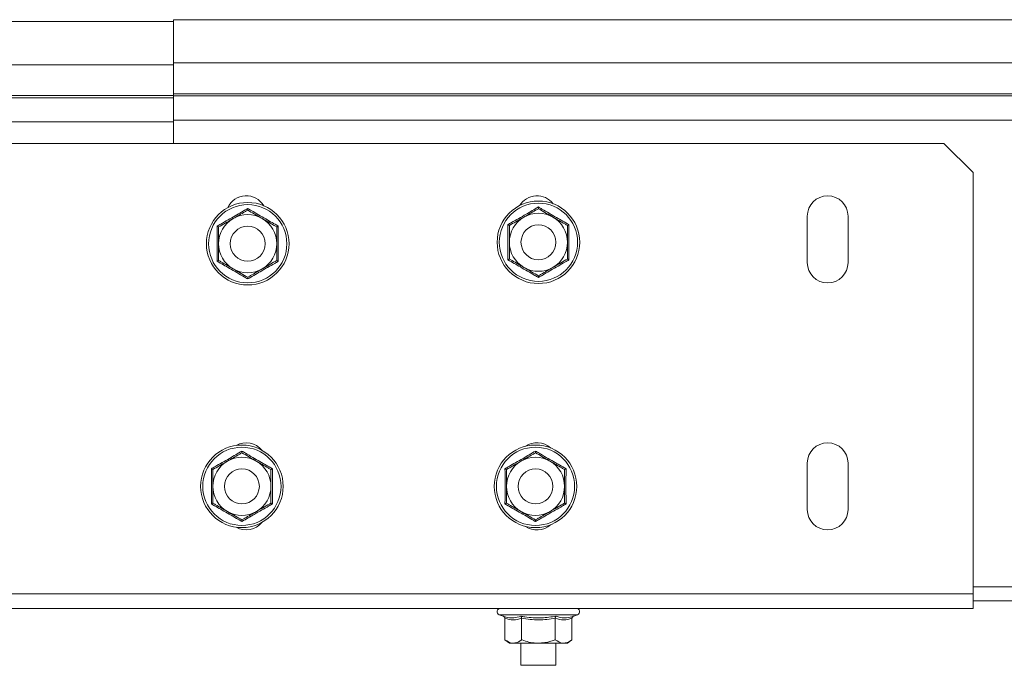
# Model space of a CAD drawing. Header units: millimetres. Extents: x -6 to 3617, y -5324 to -345.
# Tile 8 of 43: x 661 to 830, y -3505 to -3394. Entities that reach past the tile are written whole.
import ezdxf

# ---------------------------------------------------------------- set-up
doc = ezdxf.new("R2010")
doc.units = ezdxf.units.MM

msp = doc.modelspace()

# ---------------------------------------------------------------- linework, layer by layer
at = {"color": 7, "linetype": 'Continuous', "lineweight": 15}
for p, q in [((687.49, -3393.83), (140.49, -3393.83)), ((877.49, -3393.53), (687.49, -3393.53)), ((877.49, -3393.53), (687.49, -3393.53)), ((687.49, -3393.53), (687.49, -3400.98)), ((140.49, -3401.28), (687.49, -3401.28)), ((877.49, -3400.98), (687.49, -3400.98)), ((687.49, -3400.98), (687.49, -3406.29)), ((140.49, -3406.59), (687.49, -3406.59)), ((140.49, -3406.95), (687.49, -3406.95)), ((877.49, -3406.29), (687.49, -3406.29)), ((687.49, -3406.29), (687.49, -3406.65)), ((687.49, -3406.65), (687.49, -3410.79)), ((877.49, -3406.65), (687.49, -3406.65)), ((140.42, -3411.09), (687.49, -3411.09)), ((687.49, -3410.79), (687.49, -3414.83)), ((877.49, -3410.79), (687.49, -3410.79)), ((819.99, -3414.83), (529.99, -3414.83)), ((824.99, -3419.83), (819.99, -3414.83)), ((824.99, -3492.33), (824.99, -3419.83)), ((796.49, -3435.33), (796.49, -3427.33)), ((803.49, -3427.33), (803.49, -3435.33)), ((796.49, -3477.83), (796.49, -3469.83)), ((803.49, -3469.83), (803.49, -3477.83)), ((824.99, -3492.33), (524.99, -3492.33)), ((824.99, -3494.83), (824.99, -3492.33)), ((877.49, -3493.53), (824.99, -3493.53)), ((824.99, -3494.83), (524.99, -3494.83)), ((743.51, -3495.93), (744.17, -3496.17)), ((744.47, -3496.54), (744.47, -3500.23)), ((747.35, -3496.54), (747.35, -3500.23)), ((753.13, -3496.54), (753.13, -3500.23)), ((756.01, -3496.54), (756.01, -3500.23)), ((756.31, -3496.17), (756.97, -3495.93)), ((744.47, -3500.23), (745.24, -3500.83)), ((755.24, -3500.83), (756.01, -3500.23)), ((745.24, -3500.83), (745.91, -3500.83)), ((750.24, -3500.83), (745.91, -3500.83)), ((747.24, -3500.83), (747.24, -3504.63)), ((750.24, -3500.83), (754.57, -3500.83)), ((753.24, -3504.63), (753.24, -3500.83)), ((754.57, -3500.83), (755.24, -3500.83)), ((747.24, -3504.63), (753.24, -3504.63))]:
    msp.add_line(p, q, dxfattribs=at)
at = {"color": 8, "linetype": 'Continuous', "lineweight": 15}
for p, q in [((877.49, -3491.13), (824.99, -3491.13)), ((750.24, -3495.93), (743.51, -3495.93)), ((756.97, -3495.93), (750.24, -3495.93))]:
    msp.add_line(p, q, dxfattribs=at)
at = {"color": 7, "linetype": 'Continuous', "lineweight": 15}
for centre, radius in [((700.24, -3432.08), 7.1), ((700.24, -3432.08), 6.73), ((750.24, -3431.83), 7.1), ((750.24, -3431.83), 6.73), ((700.24, -3432.08), 3), ((750.24, -3431.83), 3), ((699.24, -3473.83), 7.1), ((699.24, -3473.83), 6.73), ((749.74, -3473.83), 7.1), ((749.74, -3473.83), 6.73), ((699.24, -3473.83), 3), ((749.74, -3473.83), 3)]:
    msp.add_circle(centre, radius, dxfattribs=at)
for centre, radius, start, end in [((699.99, -3427.33), 3.5, 30.8248, 155.2008), ((749.99, -3427.33), 3.5, 37.6318, 148.7278), ((799.99, -3427.33), 3.5, 0, 180), ((700.24, -3432.08), 5, 60, 120), ((750.24, -3431.83), 5, 120, 180), ((750.24, -3431.83), 5, 60, 120), ((750.24, -3431.83), 5, 360, 60), ((700.24, -3432.08), 5, 120, 180), ((700.24, -3432.08), 5, 360, 60), ((700.24, -3432.08), 5, 180, 240), ((700.24, -3432.08), 5, 300, 360), ((750.24, -3431.83), 5, 180, 240), ((750.24, -3431.83), 5, 300, 360), ((750.24, -3431.83), 5, 240, 300), ((799.99, -3435.33), 3.5, 180, 0), ((700.24, -3432.08), 5, 240, 300), ((699.99, -3469.83), 3.5, 38.6798, 120.0809), ((749.99, -3469.83), 3.5, 48.391, 124.4563), ((799.99, -3469.83), 3.5, 0, 180), ((699.24, -3473.83), 5, 120, 180), ((699.24, -3473.83), 5, 60, 120), ((699.24, -3473.83), 5, 360, 60), ((749.74, -3473.83), 5, 120, 180), ((749.74, -3473.83), 5, 60, 120), ((749.74, -3473.83), 5, 360, 60), ((699.24, -3473.83), 5, 180, 240), ((699.24, -3473.83), 5, 300, 360), ((749.74, -3473.83), 5, 180, 240), ((749.74, -3473.83), 5, 300, 360), ((699.24, -3473.83), 5, 240, 300), ((749.74, -3473.83), 5, 240, 300), ((799.99, -3477.83), 3.5, 180, 0), ((699.99, -3477.83), 3.5, 239.9191, 321.3202), ((749.99, -3477.83), 3.5, 235.5438, 311.6089), ((743.71, -3495.39), 0.567, 90, 250), ((756.77, -3495.39), 0.567, 290, 90)]:
    msp.add_arc(centre, radius, start, end, dxfattribs=at)
for points, knots in [([(694.99, -3429.04), (695.19, -3428.93), (696.22, -3428.34), (698, -3427.33), (699.53, -3426.43), (700.24, -3426.01)], [0, 0, 0, 0, 0.118083, 0.592258, 1, 1, 1, 1]), ([(700.24, -3426.01), (700.24, -3426.01), (700.24, -3426.05), (700.24, -3426.13), (700.24, -3426.23), (700.24, -3426.29), (700.24, -3426.3), (700.24, -3426.3)], [0, 0, 0, 0, 0.007914, 0.267535, 0.528603, 0.763816, 1, 1, 1, 1]), ([(700.24, -3426.01), (700.44, -3426.13), (701.46, -3426.73), (703.23, -3427.77), (704.78, -3428.64), (705.49, -3429.04)], [0, 0, 0, 0, 0.118083, 0.592258, 1, 1, 1, 1]), ([(744.99, -3428.79), (745.19, -3428.68), (746.22, -3428.09), (748, -3427.08), (749.53, -3426.18), (750.24, -3425.76)], [0, 0, 0, 0, 0.118083, 0.592258, 1, 1, 1, 1]), ([(750.24, -3425.76), (750.24, -3425.76), (750.24, -3425.8), (750.24, -3425.88), (750.24, -3425.98), (750.24, -3426.04), (750.24, -3426.05), (750.24, -3426.05)], [0, 0, 0, 0, 0.007914, 0.267535, 0.528603, 0.763816, 1, 1, 1, 1]), ([(750.24, -3425.76), (750.44, -3425.88), (751.46, -3426.48), (753.23, -3427.52), (754.78, -3428.39), (755.49, -3428.79)], [0, 0, 0, 0, 0.118083, 0.592258, 1, 1, 1, 1]), ([(697.74, -3427.75), (698.43, -3427.35), (699.28, -3426.86), (700.08, -3426.4), (700.24, -3426.3)], [0, 0, 0, 0, 0.801462, 1, 1, 1, 1]), ([(700.24, -3426.3), (700.98, -3426.73), (701.8, -3427.2), (702.65, -3427.7), (702.74, -3427.75)], [0, 0, 0, 0, 0.8960372, 1, 1, 1, 1]), ([(745.24, -3428.94), (745.98, -3428.52), (746.8, -3428.04), (747.65, -3427.55), (747.74, -3427.5)], [0, 0, 0, 0, 0.896037, 1, 1, 1, 1]), ([(747.74, -3427.5), (748.43, -3427.1), (749.28, -3426.61), (750.08, -3426.15), (750.24, -3426.05)], [0, 0, 0, 0, 0.801462, 1, 1, 1, 1]), ([(750.24, -3426.05), (750.98, -3426.48), (751.8, -3426.95), (752.65, -3427.45), (752.74, -3427.5)], [0, 0, 0, 0, 0.8960372, 1, 1, 1, 1]), ([(752.74, -3427.5), (753.43, -3427.89), (754.28, -3428.39), (755.08, -3428.85), (755.24, -3428.94)], [0, 0, 0, 0, 0.801462, 1, 1, 1, 1]), ([(694.99, -3435.11), (694.99, -3434.87), (695, -3433.69), (695.01, -3431.64), (694.99, -3429.87), (694.99, -3429.04)], [0, 0, 0, 0, 0.118083, 0.592258, 1, 1, 1, 1]), ([(694.99, -3429.04), (694.99, -3429.05), (695.02, -3429.07), (695.09, -3429.11), (695.17, -3429.15), (695.23, -3429.18), (695.24, -3429.19), (695.24, -3429.19)], [0, 0, 0, 0, 0.007914, 0.267535, 0.528603, 0.763816, 1, 1, 1, 1]), ([(695.24, -3429.19), (695.98, -3428.77), (696.8, -3428.29), (697.65, -3427.8), (697.74, -3427.75)], [0, 0, 0, 0, 0.896037, 1, 1, 1, 1]), ([(695.24, -3432.08), (695.24, -3431.93), (695.24, -3430.98), (695.24, -3430.01), (695.24, -3429.22), (695.24, -3429.19)], [0, 0, 0, 0, 0.148486, 0.965571, 1, 1, 1, 1]), ([(702.74, -3427.75), (703.43, -3428.14), (704.28, -3428.64), (705.08, -3429.1), (705.24, -3429.19)], [0, 0, 0, 0, 0.801462, 1, 1, 1, 1]), ([(705.24, -3429.19), (705.24, -3429.19), (705.25, -3429.18), (705.31, -3429.15), (705.39, -3429.11), (705.46, -3429.07), (705.49, -3429.05), (705.49, -3429.04)], [0, 0, 0, 0, 0.236184, 0.471397, 0.732465, 0.992086, 1, 1, 1, 1]), ([(705.24, -3432.08), (705.24, -3431.93), (705.24, -3430.98), (705.24, -3430.01), (705.24, -3429.22), (705.24, -3429.19)], [0, 0, 0, 0, 0.1484857, 0.9655712, 1, 1, 1, 1]), ([(705.49, -3429.04), (705.49, -3429.28), (705.48, -3430.47), (705.47, -3432.51), (705.49, -3434.29), (705.49, -3435.11)], [0, 0, 0, 0, 0.118083, 0.592258, 1, 1, 1, 1]), ([(744.99, -3434.86), (744.99, -3434.62), (745, -3433.44), (745.01, -3431.39), (744.99, -3429.62), (744.99, -3428.79)], [0, 0, 0, 0, 0.118083, 0.592258, 1, 1, 1, 1]), ([(744.99, -3428.79), (744.99, -3428.8), (745.02, -3428.82), (745.09, -3428.86), (745.17, -3428.9), (745.23, -3428.93), (745.24, -3428.94), (745.24, -3428.94)], [0, 0, 0, 0, 0.007914, 0.267535, 0.528603, 0.763816, 1, 1, 1, 1]), ([(745.24, -3431.83), (745.24, -3431.68), (745.24, -3430.73), (745.24, -3429.76), (745.24, -3428.97), (745.24, -3428.94)], [0, 0, 0, 0, 0.148486, 0.965571, 1, 1, 1, 1]), ([(755.24, -3428.94), (755.24, -3428.94), (755.25, -3428.93), (755.31, -3428.9), (755.39, -3428.86), (755.46, -3428.82), (755.49, -3428.8), (755.49, -3428.79)], [0, 0, 0, 0, 0.236184, 0.471397, 0.732465, 0.992086, 1, 1, 1, 1]), ([(755.24, -3431.83), (755.24, -3431.68), (755.24, -3430.73), (755.24, -3429.76), (755.24, -3428.97), (755.24, -3428.94)], [0, 0, 0, 0, 0.1484857, 0.9655712, 1, 1, 1, 1]), ([(755.49, -3428.79), (755.49, -3429.03), (755.48, -3430.22), (755.47, -3432.26), (755.49, -3434.04), (755.49, -3434.86)], [0, 0, 0, 0, 0.118083, 0.592258, 1, 1, 1, 1]), ([(695.24, -3434.96), (695.24, -3434.72), (695.24, -3433.8), (695.24, -3432.81), (695.24, -3432.08)], [0, 0, 0, 0, 0.263254, 1, 1, 1, 1]), ([(705.24, -3434.96), (705.24, -3434.72), (705.24, -3433.8), (705.24, -3432.81), (705.24, -3432.08)], [0, 0, 0, 0, 0.2632543, 1, 1, 1, 1]), ([(745.24, -3434.71), (745.24, -3434.47), (745.24, -3433.55), (745.24, -3432.56), (745.24, -3431.83)], [0, 0, 0, 0, 0.263254, 1, 1, 1, 1]), ([(755.24, -3434.71), (755.24, -3434.47), (755.24, -3433.55), (755.24, -3432.56), (755.24, -3431.83)], [0, 0, 0, 0, 0.2632543, 1, 1, 1, 1]), ([(694.99, -3435.11), (694.99, -3435.11), (695.02, -3435.09), (695.09, -3435.05), (695.17, -3435), (695.23, -3434.97), (695.24, -3434.97), (695.24, -3434.96)], [0, 0, 0, 0, 0.007914, 0.267535, 0.528603, 0.763816, 1, 1, 1, 1]), ([(700.24, -3438.14), (700.04, -3438.02), (699.01, -3437.42), (697.25, -3436.39), (695.7, -3435.51), (694.99, -3435.11)], [0, 0, 0, 0, 0.118083, 0.592258, 1, 1, 1, 1]), ([(697.74, -3436.41), (697.05, -3436.01), (696.2, -3435.52), (695.4, -3435.06), (695.24, -3434.96)], [0, 0, 0, 0, 0.801462, 1, 1, 1, 1]), ([(705.49, -3435.11), (705.29, -3435.23), (704.26, -3435.81), (702.48, -3436.83), (700.95, -3437.73), (700.24, -3438.14)], [0, 0, 0, 0, 0.118083, 0.592258, 1, 1, 1, 1]), ([(705.24, -3434.96), (704.5, -3435.39), (703.68, -3435.86), (702.83, -3436.36), (702.74, -3436.41)], [0, 0, 0, 0, 0.896037, 1, 1, 1, 1]), ([(705.24, -3434.96), (705.24, -3434.97), (705.25, -3434.97), (705.31, -3435), (705.39, -3435.05), (705.46, -3435.09), (705.49, -3435.11), (705.49, -3435.11)], [0, 0, 0, 0, 0.236184, 0.471397, 0.732465, 0.992086, 1, 1, 1, 1]), ([(744.99, -3434.86), (744.99, -3434.86), (745.02, -3434.84), (745.09, -3434.8), (745.17, -3434.75), (745.23, -3434.72), (745.24, -3434.72), (745.24, -3434.71)], [0, 0, 0, 0, 0.007914, 0.267535, 0.528603, 0.763816, 1, 1, 1, 1]), ([(750.24, -3437.89), (750.04, -3437.77), (749.01, -3437.17), (747.25, -3436.14), (745.7, -3435.26), (744.99, -3434.86)], [0, 0, 0, 0, 0.118083, 0.592258, 1, 1, 1, 1]), ([(747.74, -3436.16), (747.05, -3435.76), (746.2, -3435.27), (745.4, -3434.81), (745.24, -3434.71)], [0, 0, 0, 0, 0.801462, 1, 1, 1, 1]), ([(750.24, -3437.6), (749.5, -3437.18), (748.68, -3436.7), (747.83, -3436.21), (747.74, -3436.16)], [0, 0, 0, 0, 0.896037, 1, 1, 1, 1]), ([(755.49, -3434.86), (755.29, -3434.98), (754.26, -3435.56), (752.48, -3436.58), (750.95, -3437.48), (750.24, -3437.89)], [0, 0, 0, 0, 0.118083, 0.592258, 1, 1, 1, 1]), ([(752.74, -3436.16), (752.05, -3436.55), (751.2, -3437.05), (750.4, -3437.51), (750.24, -3437.6)], [0, 0, 0, 0, 0.801462, 1, 1, 1, 1]), ([(755.24, -3434.71), (754.5, -3435.14), (753.68, -3435.61), (752.83, -3436.11), (752.74, -3436.16)], [0, 0, 0, 0, 0.896037, 1, 1, 1, 1]), ([(755.24, -3434.71), (755.24, -3434.72), (755.25, -3434.72), (755.31, -3434.75), (755.39, -3434.8), (755.46, -3434.84), (755.49, -3434.86), (755.49, -3434.86)], [0, 0, 0, 0, 0.236184, 0.471397, 0.732465, 0.992086, 1, 1, 1, 1]), ([(700.24, -3437.85), (699.5, -3437.43), (698.68, -3436.95), (697.83, -3436.46), (697.74, -3436.41)], [0, 0, 0, 0, 0.896037, 1, 1, 1, 1]), ([(702.74, -3436.41), (702.05, -3436.8), (701.2, -3437.3), (700.4, -3437.76), (700.24, -3437.85)], [0, 0, 0, 0, 0.801462, 1, 1, 1, 1]), ([(700.24, -3437.85), (700.24, -3437.86), (700.24, -3437.86), (700.24, -3437.93), (700.24, -3438.02), (700.24, -3438.1), (700.24, -3438.14), (700.24, -3438.14)], [0, 0, 0, 0, 0.236184, 0.471397, 0.732465, 0.992086, 1, 1, 1, 1]), ([(750.24, -3437.6), (750.24, -3437.61), (750.24, -3437.61), (750.24, -3437.68), (750.24, -3437.77), (750.24, -3437.85), (750.24, -3437.89), (750.24, -3437.89)], [0, 0, 0, 0, 0.236184, 0.471397, 0.732465, 0.992086, 1, 1, 1, 1]), ([(693.99, -3470.79), (694.19, -3470.68), (695.22, -3470.09), (697, -3469.08), (698.53, -3468.18), (699.24, -3467.76)], [0, 0, 0, 0, 0.118083, 0.592258, 1, 1, 1, 1]), ([(696.74, -3469.5), (697.43, -3469.1), (698.28, -3468.61), (699.08, -3468.15), (699.24, -3468.05)], [0, 0, 0, 0, 0.801462, 1, 1, 1, 1]), ([(699.24, -3467.76), (699.24, -3467.76), (699.24, -3467.8), (699.24, -3467.88), (699.24, -3467.98), (699.24, -3468.04), (699.24, -3468.05), (699.24, -3468.05)], [0, 0, 0, 0, 0.007914, 0.267535, 0.528603, 0.763816, 1, 1, 1, 1]), ([(699.24, -3467.76), (699.44, -3467.88), (700.46, -3468.48), (702.23, -3469.52), (703.78, -3470.39), (704.49, -3470.79)], [0, 0, 0, 0, 0.118083, 0.592258, 1, 1, 1, 1]), ([(699.24, -3468.05), (699.98, -3468.48), (700.8, -3468.95), (701.65, -3469.45), (701.74, -3469.5)], [0, 0, 0, 0, 0.8960372, 1, 1, 1, 1]), ([(744.49, -3470.79), (744.69, -3470.68), (745.72, -3470.09), (747.5, -3469.08), (749.03, -3468.18), (749.74, -3467.76)], [0, 0, 0, 0, 0.118083, 0.592258, 1, 1, 1, 1]), ([(747.24, -3469.5), (747.93, -3469.1), (748.78, -3468.61), (749.58, -3468.15), (749.74, -3468.05)], [0, 0, 0, 0, 0.801462, 1, 1, 1, 1]), ([(749.74, -3467.76), (749.74, -3467.76), (749.74, -3467.8), (749.74, -3467.88), (749.74, -3467.98), (749.74, -3468.04), (749.74, -3468.05), (749.74, -3468.05)], [0, 0, 0, 0, 0.007914, 0.267535, 0.528603, 0.763816, 1, 1, 1, 1]), ([(749.74, -3467.76), (749.94, -3467.88), (750.96, -3468.48), (752.73, -3469.52), (754.28, -3470.39), (754.99, -3470.79)], [0, 0, 0, 0, 0.118083, 0.592258, 1, 1, 1, 1]), ([(749.74, -3468.05), (750.48, -3468.48), (751.3, -3468.95), (752.15, -3469.45), (752.24, -3469.5)], [0, 0, 0, 0, 0.8960372, 1, 1, 1, 1]), ([(694.24, -3470.94), (694.98, -3470.52), (695.8, -3470.04), (696.65, -3469.55), (696.74, -3469.5)], [0, 0, 0, 0, 0.896037, 1, 1, 1, 1]), ([(701.74, -3469.5), (702.43, -3469.89), (703.28, -3470.39), (704.08, -3470.85), (704.24, -3470.94)], [0, 0, 0, 0, 0.801462, 1, 1, 1, 1]), ([(744.74, -3470.94), (745.48, -3470.52), (746.3, -3470.04), (747.15, -3469.55), (747.24, -3469.5)], [0, 0, 0, 0, 0.896037, 1, 1, 1, 1]), ([(752.24, -3469.5), (752.93, -3469.89), (753.78, -3470.39), (754.58, -3470.85), (754.74, -3470.94)], [0, 0, 0, 0, 0.801462, 1, 1, 1, 1]), ([(693.99, -3476.86), (693.99, -3476.62), (694, -3475.44), (694.01, -3473.39), (693.99, -3471.62), (693.99, -3470.79)], [0, 0, 0, 0, 0.118083, 0.592258, 1, 1, 1, 1]), ([(693.99, -3470.79), (693.99, -3470.8), (694.02, -3470.82), (694.09, -3470.86), (694.17, -3470.9), (694.23, -3470.93), (694.24, -3470.94), (694.24, -3470.94)], [0, 0, 0, 0, 0.007914, 0.267535, 0.528603, 0.763816, 1, 1, 1, 1]), ([(694.24, -3473.83), (694.24, -3473.68), (694.24, -3472.73), (694.24, -3471.76), (694.24, -3470.97), (694.24, -3470.94)], [0, 0, 0, 0, 0.148486, 0.965571, 1, 1, 1, 1]), ([(704.24, -3470.94), (704.24, -3470.94), (704.25, -3470.93), (704.31, -3470.9), (704.39, -3470.86), (704.46, -3470.82), (704.49, -3470.8), (704.49, -3470.79)], [0, 0, 0, 0, 0.236184, 0.471397, 0.732465, 0.992086, 1, 1, 1, 1]), ([(704.24, -3473.83), (704.24, -3473.68), (704.24, -3472.73), (704.24, -3471.76), (704.24, -3470.97), (704.24, -3470.94)], [0, 0, 0, 0, 0.1484857, 0.9655712, 1, 1, 1, 1]), ([(704.49, -3470.79), (704.49, -3471.03), (704.48, -3472.22), (704.47, -3474.26), (704.49, -3476.04), (704.49, -3476.86)], [0, 0, 0, 0, 0.118083, 0.592258, 1, 1, 1, 1]), ([(744.49, -3476.86), (744.49, -3476.62), (744.5, -3475.44), (744.51, -3473.39), (744.49, -3471.62), (744.49, -3470.79)], [0, 0, 0, 0, 0.118083, 0.592258, 1, 1, 1, 1]), ([(744.49, -3470.79), (744.49, -3470.8), (744.52, -3470.82), (744.59, -3470.86), (744.67, -3470.9), (744.73, -3470.93), (744.74, -3470.94), (744.74, -3470.94)], [0, 0, 0, 0, 0.007914, 0.267535, 0.528603, 0.763816, 1, 1, 1, 1]), ([(744.74, -3473.83), (744.74, -3473.68), (744.74, -3472.73), (744.74, -3471.76), (744.74, -3470.97), (744.74, -3470.94)], [0, 0, 0, 0, 0.148486, 0.965571, 1, 1, 1, 1]), ([(754.74, -3470.94), (754.74, -3470.94), (754.75, -3470.93), (754.81, -3470.9), (754.89, -3470.86), (754.96, -3470.82), (754.99, -3470.8), (754.99, -3470.79)], [0, 0, 0, 0, 0.236184, 0.471397, 0.732465, 0.992086, 1, 1, 1, 1]), ([(754.74, -3473.83), (754.74, -3473.68), (754.74, -3472.73), (754.74, -3471.76), (754.74, -3470.97), (754.74, -3470.94)], [0, 0, 0, 0, 0.1484857, 0.9655712, 1, 1, 1, 1]), ([(754.99, -3470.79), (754.99, -3471.03), (754.98, -3472.22), (754.97, -3474.26), (754.99, -3476.04), (754.99, -3476.86)], [0, 0, 0, 0, 0.118083, 0.592258, 1, 1, 1, 1]), ([(694.24, -3476.71), (694.24, -3476.47), (694.24, -3475.55), (694.24, -3474.56), (694.24, -3473.83)], [0, 0, 0, 0, 0.263254, 1, 1, 1, 1]), ([(704.24, -3476.71), (704.24, -3476.47), (704.24, -3475.55), (704.24, -3474.56), (704.24, -3473.83)], [0, 0, 0, 0, 0.2632543, 1, 1, 1, 1]), ([(744.74, -3476.71), (744.74, -3476.47), (744.74, -3475.55), (744.74, -3474.56), (744.74, -3473.83)], [0, 0, 0, 0, 0.263254, 1, 1, 1, 1]), ([(754.74, -3476.71), (754.74, -3476.47), (754.74, -3475.55), (754.74, -3474.56), (754.74, -3473.83)], [0, 0, 0, 0, 0.2632543, 1, 1, 1, 1]), ([(693.99, -3476.86), (693.99, -3476.86), (694.02, -3476.84), (694.09, -3476.8), (694.17, -3476.75), (694.23, -3476.72), (694.24, -3476.72), (694.24, -3476.71)], [0, 0, 0, 0, 0.007914, 0.267535, 0.528603, 0.763816, 1, 1, 1, 1]), ([(696.74, -3478.16), (696.05, -3477.76), (695.2, -3477.27), (694.4, -3476.81), (694.24, -3476.71)], [0, 0, 0, 0, 0.801462, 1, 1, 1, 1]), ([(704.24, -3476.71), (703.5, -3477.14), (702.68, -3477.61), (701.83, -3478.11), (701.74, -3478.16)], [0, 0, 0, 0, 0.896037, 1, 1, 1, 1]), ([(704.24, -3476.71), (704.24, -3476.72), (704.25, -3476.72), (704.31, -3476.75), (704.39, -3476.8), (704.46, -3476.84), (704.49, -3476.86), (704.49, -3476.86)], [0, 0, 0, 0, 0.236184, 0.471397, 0.732465, 0.992086, 1, 1, 1, 1]), ([(744.49, -3476.86), (744.49, -3476.86), (744.52, -3476.84), (744.59, -3476.8), (744.67, -3476.75), (744.73, -3476.72), (744.74, -3476.72), (744.74, -3476.71)], [0, 0, 0, 0, 0.007914, 0.267535, 0.528603, 0.763816, 1, 1, 1, 1]), ([(747.24, -3478.16), (746.55, -3477.76), (745.7, -3477.27), (744.9, -3476.81), (744.74, -3476.71)], [0, 0, 0, 0, 0.801462, 1, 1, 1, 1]), ([(754.74, -3476.71), (754, -3477.14), (753.18, -3477.61), (752.33, -3478.11), (752.24, -3478.16)], [0, 0, 0, 0, 0.896037, 1, 1, 1, 1]), ([(754.74, -3476.71), (754.74, -3476.72), (754.75, -3476.72), (754.81, -3476.75), (754.89, -3476.8), (754.96, -3476.84), (754.99, -3476.86), (754.99, -3476.86)], [0, 0, 0, 0, 0.236184, 0.471397, 0.732465, 0.992086, 1, 1, 1, 1]), ([(699.24, -3479.89), (699.04, -3479.77), (698.01, -3479.17), (696.25, -3478.14), (694.7, -3477.26), (693.99, -3476.86)], [0, 0, 0, 0, 0.118083, 0.592258, 1, 1, 1, 1]), ([(699.24, -3479.6), (698.5, -3479.18), (697.68, -3478.7), (696.83, -3478.21), (696.74, -3478.16)], [0, 0, 0, 0, 0.896037, 1, 1, 1, 1]), ([(704.49, -3476.86), (704.29, -3476.98), (703.26, -3477.56), (701.48, -3478.58), (699.95, -3479.48), (699.24, -3479.89)], [0, 0, 0, 0, 0.118083, 0.592258, 1, 1, 1, 1]), ([(701.74, -3478.16), (701.05, -3478.55), (700.2, -3479.05), (699.4, -3479.51), (699.24, -3479.6)], [0, 0, 0, 0, 0.801462, 1, 1, 1, 1]), ([(749.74, -3479.89), (749.54, -3479.77), (748.51, -3479.17), (746.75, -3478.14), (745.2, -3477.26), (744.49, -3476.86)], [0, 0, 0, 0, 0.118083, 0.592258, 1, 1, 1, 1]), ([(749.74, -3479.6), (749, -3479.18), (748.18, -3478.7), (747.33, -3478.21), (747.24, -3478.16)], [0, 0, 0, 0, 0.896037, 1, 1, 1, 1]), ([(754.99, -3476.86), (754.79, -3476.98), (753.76, -3477.56), (751.98, -3478.58), (750.45, -3479.48), (749.74, -3479.89)], [0, 0, 0, 0, 0.118083, 0.592258, 1, 1, 1, 1]), ([(752.24, -3478.16), (751.55, -3478.55), (750.7, -3479.05), (749.9, -3479.51), (749.74, -3479.6)], [0, 0, 0, 0, 0.801462, 1, 1, 1, 1]), ([(699.24, -3479.6), (699.24, -3479.61), (699.24, -3479.61), (699.24, -3479.68), (699.24, -3479.77), (699.24, -3479.85), (699.24, -3479.89), (699.24, -3479.89)], [0, 0, 0, 0, 0.236184, 0.471397, 0.732465, 0.992086, 1, 1, 1, 1]), ([(749.74, -3479.6), (749.74, -3479.61), (749.74, -3479.61), (749.74, -3479.68), (749.74, -3479.77), (749.74, -3479.85), (749.74, -3479.89), (749.74, -3479.89)], [0, 0, 0, 0, 0.236184, 0.471397, 0.732465, 0.992086, 1, 1, 1, 1]), ([(744.17, -3496.17), (744.29, -3496.21), (744.9, -3496.42), (745.93, -3496.56), (746.8, -3496.29), (747.21, -3496.17)], [0, 0, 0, 0, 0.118083, 0.592258, 1, 1, 1, 1]), ([(744.17, -3496.17), (744.17, -3496.17), (744.22, -3496.18), (744.3, -3496.23), (744.39, -3496.32), (744.45, -3496.42), (744.46, -3496.5), (744.47, -3496.54)], [0, 0, 0, 0, 0.007914, 0.267535, 0.528603, 0.763816, 1, 1, 1, 1]), ([(747.35, -3496.54), (746.88, -3496.67), (745.92, -3496.94), (744.96, -3496.68), (744.47, -3496.54)], [0, 0, 0, 0, 0.492148, 1, 1, 1, 1]), ([(747.21, -3496.17), (747.44, -3496.21), (748.63, -3496.42), (750.68, -3496.56), (752.45, -3496.29), (753.27, -3496.17)], [0, 0, 0, 0, 0.118083, 0.592258, 1, 1, 1, 1]), ([(747.35, -3496.54), (747.35, -3496.5), (747.35, -3496.42), (747.31, -3496.32), (747.27, -3496.23), (747.23, -3496.18), (747.21, -3496.17), (747.21, -3496.17)], [0, 0, 0, 0, 0.236184, 0.471397, 0.732465, 0.992086, 1, 1, 1, 1]), ([(753.13, -3496.54), (752.18, -3496.67), (750.26, -3496.94), (748.33, -3496.68), (747.35, -3496.54)], [0, 0, 0, 0, 0.492148, 1, 1, 1, 1]), ([(753.13, -3496.54), (753.13, -3496.5), (753.13, -3496.42), (753.17, -3496.32), (753.21, -3496.23), (753.25, -3496.18), (753.27, -3496.17), (753.27, -3496.17)], [0, 0, 0, 0, 0.236184, 0.471397, 0.732465, 0.992086, 1, 1, 1, 1]), ([(756.01, -3496.54), (755.54, -3496.67), (754.58, -3496.94), (753.62, -3496.68), (753.13, -3496.54)], [0, 0, 0, 0, 0.492148, 1, 1, 1, 1]), ([(753.27, -3496.17), (753.39, -3496.21), (753.97, -3496.42), (754.99, -3496.56), (755.89, -3496.29), (756.31, -3496.17)], [0, 0, 0, 0, 0.118083, 0.592258, 1, 1, 1, 1]), ([(756.01, -3496.54), (756.02, -3496.5), (756.03, -3496.42), (756.09, -3496.32), (756.18, -3496.23), (756.26, -3496.18), (756.3, -3496.17), (756.31, -3496.17)], [0, 0, 0, 0, 0.236184, 0.471397, 0.732465, 0.992086, 1, 1, 1, 1]), ([(744.47, -3500.23), (744.89, -3500.5), (745.37, -3500.81), (745.86, -3500.83), (745.91, -3500.83)], [0, 0, 0, 0, 0.896037, 1, 1, 1, 1]), ([(745.91, -3500.83), (746.31, -3500.75), (746.8, -3500.65), (747.26, -3500.3), (747.35, -3500.23)], [0, 0, 0, 0, 0.801462, 1, 1, 1, 1]), ([(750.24, -3500.83), (750.09, -3500.82), (749.14, -3500.8), (748.17, -3500.54), (747.38, -3500.24), (747.35, -3500.23)], [0, 0, 0, 0, 0.1484857, 0.9655712, 1, 1, 1, 1]), ([(753.13, -3500.23), (752.88, -3500.32), (751.96, -3500.67), (750.97, -3500.76), (750.24, -3500.83)], [0, 0, 0, 0, 0.2632543, 1, 1, 1, 1]), ([(753.13, -3500.23), (753.55, -3500.5), (754.03, -3500.81), (754.52, -3500.83), (754.57, -3500.83)], [0, 0, 0, 0, 0.896037, 1, 1, 1, 1]), ([(754.57, -3500.83), (754.97, -3500.75), (755.46, -3500.65), (755.92, -3500.3), (756.01, -3500.23)], [0, 0, 0, 0, 0.801462, 1, 1, 1, 1])]:
    msp.add_open_spline(points, degree=3, knots=knots, dxfattribs=at)

doc.saveas('drawing.dxf')
